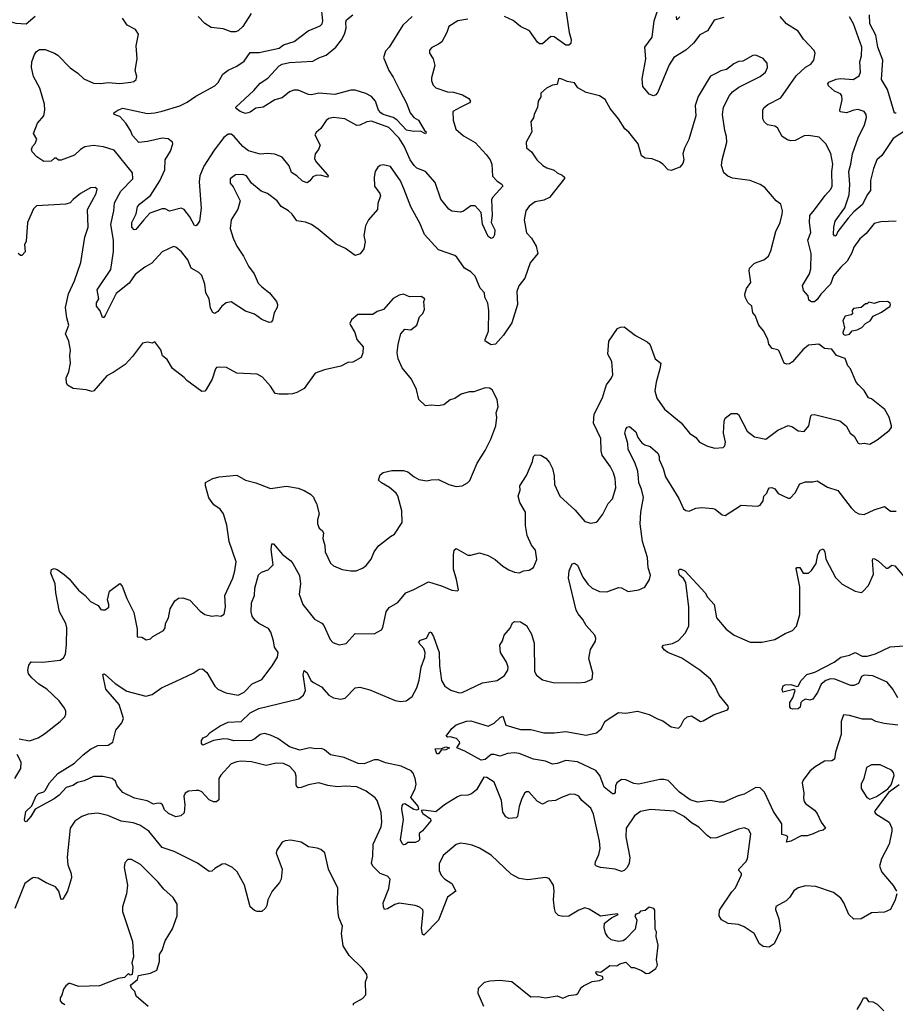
# Model space of a CAD drawing. Extents: x 2199565 to 2323334, y 894172 to 1018966.
# Tile 169 of 256: x 2231870 to 2237859, y 946690 to 953423. Entities that reach past the tile are written whole.
import ezdxf

# ---------------------------------------------------------------- set-up
doc = ezdxf.new("R2010")
doc.units = 0

msp = doc.modelspace()

# ---------------------------------------------------------------- linework, layer by layer
at = {"layer": '0CON10XD'}
for points in [[(2234935, 953426.2), (2234867.5, 953415), (2234805, 953376.2), (2234790.6, 953335), (2234757.4, 953272.6), (2234735, 953254.4), (2234687.8, 953232.2), (2234672, 953215), (2234672, 953195), (2234698.6, 953155), (2234708.7, 953108.7), (2234687.1, 953025), (2234687.1, 953005), (2234697.5, 952975), (2234715, 952957.5), (2234795, 952930.4), (2234836.5, 952926.5), (2234898.9, 952908.9), (2234942, 952885), (2234952, 952865), (2234945.8, 952855), (2234882.5, 952822.5), (2234832.5, 952795), (2234834.4, 952735), (2234853.3, 952675), (2234905, 952628.9), (2234983.9, 952583.9), (2235061.1, 952501.1), (2235088.1, 952465), (2235099.4, 952435), (2235102.7, 952352.7), (2235135, 952318.6), (2235167.6, 952297.6), (2235174, 952285), (2235105, 952209.4), (2235097.4, 952192.6), (2235100.5, 952085), (2235095.4, 952035), (2235118.9, 951985), (2235118.2, 951951.7), (2235107.1, 951932.9), (2235095, 951927.3), (2235075, 951940.9), (2235035.9, 952025), (2235026.1, 952105), (2234985, 952150), (2234955, 952150), (2234905, 952113.8), (2234885, 952106.2), (2234825, 952114.2), (2234805, 952127.5), (2234750.5, 952195), (2234710.4, 952310.4), (2234645.3, 952385.3), (2234585, 952407.5), (2234566.8, 952425), (2234540, 952465), (2234498.6, 952558.6), (2234465, 952613.8), (2234394.4, 952685), (2234275, 952729.5), (2234245, 952724.5), (2234195, 952700.9), (2234175, 952699.1), (2234092.5, 952745), (2234015, 952753.5), (2233985, 952747.8), (2233965, 952732.9), (2233930.5, 952679.5), (2233897.9, 952652.1), (2233888, 952635), (2233923.8, 952565), (2233912.9, 952535), (2233889.5, 952505), (2233885, 952473.3), (2233895, 952452.9), (2233972.5, 952365), (2233978.6, 952355), (2233976.2, 952345), (2233925, 952360), (2233895, 952358.2), (2233875, 952349.4), (2233855, 952320.8), (2233835, 952307.5), (2233805, 952319.4), (2233764.2, 952355), (2233728.2, 952378.2), (2233712.5, 952422.5), (2233665, 952483.6), (2233615, 952503.6), (2233565, 952507.5), (2233515, 952502.5), (2233435, 952525.3), (2233396.6, 952556.6), (2233337.5, 952625), (2233315, 952640.4), (2233295, 952641.2), (2233265, 952617.1), (2233199.2, 952530.8), (2233128.7, 952421.3), (2233100.9, 952355), (2233096.2, 952315), (2233110.9, 952135), (2233100.6, 952045), (2233081.7, 952018.3), (2233075, 952013.3), (2233065, 952016.7), (2233032.5, 952075), (2232994.2, 952124.2), (2232975, 952134), (2232895, 952113.8), (2232865, 952130), (2232845, 952128.8), (2232759.7, 952100.3), (2232718.1, 952055), (2232665, 951987.8), (2232652.5, 951985), (2232637.2, 952005), (2232636.2, 952035), (2232665.3, 952095), (2232675, 952143.8), (2232689.1, 952160.9), (2232765, 952220), (2232829.1, 952320.9), (2232863.3, 952396.7), (2232865.5, 952465), (2232900.8, 952525), (2232918, 952575), (2232916, 952585), (2232885, 952607.3), (2232845, 952613.8), (2232745, 952589.2), (2232685, 952583.8), (2232641.3, 952631.3), (2232627.5, 952665), (2232595.4, 952715.4), (2232555, 952760), (2232515, 952773.8), (2232513.8, 952785), (2232540, 952805), (2232575, 952818.9), (2232745, 952781.5), (2232795, 952785.4), (2232845, 952797.5), (2232965.3, 952834.7), (2233015, 952857.8), (2233075, 952900.6), (2233205, 952969.5), (2233226.7, 952993.3), (2233259.3, 953050.7), (2233295, 953078), (2233355, 953106), (2233405, 953138.8), (2233445, 953198.9), (2233507.9, 953197.9), (2233645, 953229.1), (2233675, 953251.2), (2233746.2, 953273.8), (2233843.8, 953346.2), (2233925, 953381.4), (2233937.5, 953395), (2233943.3, 953415), (2233931.5, 953525)], [(2236685, 953438), (2236620.5, 953419.5), (2236575, 953345.8), (2236520.6, 953319.4), (2236477.7, 953262.3), (2236426.7, 953215), (2236344.5, 953165), (2236312.1, 953115), (2236235, 952927.5), (2236220.7, 952909.3), (2236205, 952903.3), (2236175, 952913.8), (2236131.9, 952965), (2236127.8, 953017.8), (2236151.6, 953155), (2236146.2, 953235), (2236196.3, 953303.7), (2236210, 953415), (2236246.4, 953525)], [(2233452, 953465), (2233395, 953376.7), (2233363.6, 953346.4), (2233345, 953338.8), (2233315, 953338.8), (2233261.2, 953361.2), (2233178.8, 953368.8), (2233135, 953396), (2233091.2, 953445)], [(2234554.3, 953445), (2234490.5, 953385), (2234396.4, 953235), (2234372.1, 953207.9), (2234357.5, 953165), (2234393.8, 953075), (2234425, 953030.8), (2234469.2, 952939.2), (2234515, 952852), (2234540, 952785), (2234564.6, 952754.6), (2234597.5, 952735), (2234637.5, 952665), (2234650, 952655), (2234645, 952642.5), (2234610, 952660), (2234565, 952657.7), (2234515, 952667.5), (2234448.9, 952738.9), (2234423.4, 952753.4), (2234355, 952773.8), (2234339, 952785), (2234324.8, 952805), (2234304.3, 952865), (2234275, 952897.2), (2234237.8, 952917.8), (2234165, 952940), (2234135, 952940), (2234025, 952912.3), (2233915, 952921.4), (2233865, 952909.4), (2233845, 952911.4), (2233775, 952940), (2233745, 952941.9), (2233715, 952930), (2233665, 952888.1), (2233615, 952874.2), (2233535.4, 952824.6), (2233485, 952818.6), (2233445, 952790.6), (2233415, 952781.9), (2233377.5, 952795), (2233350, 952815), (2233347.5, 952825), (2233471.8, 952938.2), (2233515, 952988.6), (2233566.2, 953023.8), (2233645, 953107.1), (2233665, 953118.4), (2233715, 953129.2), (2233875, 953138.8), (2233915, 953162.5), (2233965, 953179.6), (2234031.3, 953235), (2234071.1, 953285), (2234090.9, 953325), (2234103.5, 953365), (2234100.3, 953405), (2234105, 953422.9), (2234148.8, 953455)], [(2235606.7, 953475), (2235627.8, 953335), (2235642.1, 953287.9), (2235640.3, 953259.7), (2235625, 953248.6), (2235605, 953247.8), (2235526.4, 953306.4), (2235502.6, 953307.4), (2235445, 953258.6), (2235425, 953258.1), (2235410.2, 953270.2), (2235356.2, 953346.2), (2235295, 953376.5), (2235245, 953417.5), (2235184.7, 953444.7)], [(2237865, 952783.5), (2237852.7, 952782.7), (2237805.3, 952945), (2237763.7, 953015), (2237772.8, 953145), (2237739.6, 953235), (2237726.1, 953316.1), (2237683.3, 953395), (2237681.9, 953455)], [(2231974.6, 953445.4), (2231915, 953393.1), (2231845, 953396), (2231814, 953405), (2231790.6, 953445)], [(2236635, 953057.5), (2236595, 953035.8), (2236585, 953023.8), (2236511.2, 952898.8), (2236488.8, 952835), (2236494, 952765), (2236446.2, 952603.8), (2236416.9, 952545), (2236405.7, 952505), (2236411.9, 952465), (2236405, 952440), (2236385.6, 952414.4), (2236325, 952390.8), (2236305, 952396), (2236269.2, 952435), (2236245, 952451.4), (2236195, 952470.8), (2236146.8, 952476.8), (2236122.5, 952492.5), (2236100, 952575), (2236035, 952653.8), (2236007.6, 952677.6), (2235965.4, 952745.4), (2235908, 952815), (2235875, 952876.2), (2235835, 952903.3), (2235744.1, 952924.1), (2235688, 952958), (2235665, 952990), (2235615, 953000), (2235585, 953014.4), (2235565, 953020.6), (2235555, 953017.5), (2235545, 952980), (2235514.3, 952975.7), (2235472.5, 952955), (2235435, 952920), (2235433.3, 952895), (2235416, 952865), (2235410.8, 952825), (2235388.8, 952775), (2235385, 952752.5), (2235366.2, 952725), (2235372, 952655), (2235333.3, 952585), (2235336.4, 952546.4), (2235369.5, 952519.5), (2235406.7, 952465), (2235447.5, 952425), (2235475, 952409.2), (2235524.2, 952394.2), (2235546.7, 952375), (2235580.9, 952360.9), (2235596.2, 952345), (2235596.1, 952336.1), (2235493.1, 952206.9), (2235455, 952188.1), (2235395, 952178), (2235355, 952148), (2235331.9, 952115), (2235320, 952055), (2235335.9, 951965.9), (2235370, 951930), (2235402, 951875), (2235412.5, 951825), (2235360.3, 951759.7), (2235324.3, 951655), (2235282.5, 951602.5), (2235270, 951565), (2235274.5, 951475), (2235235, 951350), (2235179.2, 951265), (2235125, 951204.2), (2235095, 951198.8), (2235053.6, 951223.6), (2235052.5, 951235), (2235077, 951293), (2235078.8, 951435), (2235070.5, 951485), (2235052.2, 951525), (2235048.1, 951555), (2235018.1, 951588.1), (2234985, 951670), (2234955, 951698), (2234912.5, 951725), (2234858.7, 951798.7), (2234845, 951810), (2234735, 951848.6), (2234637.5, 951955), (2234608, 952028), (2234545, 952143.3), (2234498.8, 952261.2), (2234475, 952320), (2234405, 952420), (2234355, 952430), (2234334.2, 952425.8), (2234318.8, 952415), (2234301.2, 952385), (2234293.8, 952345), (2234296.7, 952285), (2234334, 952235), (2234338.3, 952218.3), (2234320, 952165), (2234316.7, 952125), (2234256, 952055), (2234235.9, 952014.1), (2234223.2, 951946.8), (2234232.5, 951905), (2234224, 951855), (2234197.3, 951822.7), (2234165, 951810), (2234098.7, 951858.7), (2234035, 951888), (2233911.1, 951991.1), (2233865, 952022), (2233825, 952038.6), (2233765, 952048.1), (2233732.6, 952092.6), (2233708.8, 952115), (2233658.8, 952145), (2233630, 952185), (2233565.5, 952235.5), (2233521.2, 952251.2), (2233454.3, 952304.3), (2233420, 952355), (2233395, 952363.8), (2233345, 952361.2), (2233310, 952335), (2233310, 952305), (2233330.7, 952280.7), (2233377.5, 952185), (2233362.7, 952127.3), (2233315.7, 952055), (2233310, 951995), (2233328.8, 951928.8), (2233355, 951874), (2233401.5, 951805), (2233435, 951737.5), (2233472.5, 951685), (2233501.9, 951621.9), (2233525.3, 951595.3), (2233577.5, 951555), (2233626, 951495), (2233634, 951475), (2233630, 951455), (2233611.2, 951418.8), (2233598, 951365), (2233590, 951355), (2233575, 951351.4), (2233525, 951372.9), (2233475, 951408.9), (2233415, 951429.4), (2233315, 951494), (2233282.1, 951487.9), (2233252, 951465), (2233225, 951428), (2233205, 951414), (2233191.2, 951421.2), (2233175, 951450), (2233164.6, 951515), (2233143.8, 951555), (2233136.4, 951615), (2233115, 951672.9), (2233095, 951694.5), (2233042.7, 951725), (2233019.8, 951779.8), (2232976.9, 951835), (2232937.2, 951867.2), (2232921.2, 951871.2), (2232843.7, 951836.3), (2232772.8, 951757.2), (2232725, 951730), (2232660.2, 951679.8), (2232618.1, 951621.9), (2232530.4, 951549.6), (2232455, 951400), (2232445, 951387.5), (2232435, 951387.5), (2232421.2, 951431.2), (2232395.8, 951465), (2232395, 951487.5), (2232410, 951515), (2232398.5, 951575), (2232492.7, 951715), (2232512.4, 951837.6), (2232511.2, 951915), (2232493.1, 952023.1), (2232514, 952115), (2232519.3, 952170.7), (2232560.5, 952249.5), (2232644.4, 952335), (2232640.5, 952375), (2232515, 952530), (2232442.4, 952552.4), (2232375, 952561.5), (2232315, 952552.9), (2232285, 952534.2), (2232245, 952495.8), (2232153, 952463), (2232135, 952462.5), (2232120, 952475), (2232107, 952477), (2232084, 952456), (2232035, 952454), (2231985.9, 952485.9), (2231955, 952520), (2231950, 952535), (2231956.2, 952555), (2231975, 952576.7), (2231988, 952605), (2231964, 952645), (2231991.9, 952715), (2232033.8, 952766.2), (2232042.7, 952805), (2232039.5, 952845), (2232008.6, 952955), (2231964.4, 953035), (2231949.4, 953095), (2231953.1, 953135), (2231970, 953185), (2231985, 953206), (2232005, 953219.4), (2232045, 953220), (2232107.5, 953195), (2232129.7, 953179.7), (2232215, 953093.3), (2232266.8, 953056.8), (2232307.7, 953017.7), (2232375, 952989.4), (2232425, 952985.7), (2232475, 952993.1), (2232555, 952987.3), (2232630, 952995), (2232649.5, 953000.5), (2232666.1, 953013.9), (2232670, 953035), (2232658.8, 953075), (2232674.2, 953155), (2232666, 953245), (2232681.2, 953325), (2232661.2, 953355), (2232605, 953386.2), (2232572.9, 953432.9)], [(2236385, 953443.3), (2236365, 953422.5), (2236361.4, 953445)], [(2237865, 952046.1), (2237760.6, 952040.6), (2237715, 952030), (2237659.4, 951960.6), (2237615.4, 951925), (2237575, 951867.1), (2237562, 951828), (2237528.5, 951771.5), (2237485, 951731.1), (2237435, 951671.4), (2237414.4, 951615), (2237348.5, 951545), (2237325, 951509.2), (2237305, 951494), (2237285, 951493.8), (2237267.5, 951505), (2237262, 951535), (2237231.7, 951571.7), (2237224.3, 951605), (2237271.8, 951685), (2237280.4, 951719.6), (2237282.7, 951825), (2237260, 951915), (2237281.2, 951968.8), (2237270.7, 952035), (2237274.7, 952085), (2237305, 952122.7), (2237378.2, 952221.8), (2237418.1, 952265), (2237426.4, 952285), (2237425.4, 952384.6), (2237432.1, 952435), (2237417.4, 952507.4), (2237384.5, 952574.5), (2237338.5, 952618.5), (2237265, 952631.4), (2237235, 952628.9), (2237172.7, 952597.3), (2237144.5, 952594.5), (2237120.3, 952600.3), (2237084.4, 952624.4), (2237052.7, 952682.7), (2237035, 952694), (2236983.3, 952705), (2236963.2, 952723.2), (2236953.1, 952745), (2236951.9, 952805), (2236959.8, 952820.2), (2236986.9, 952843.1), (2237075, 952889.5), (2237181.5, 953038.5), (2237245, 953097.8), (2237281.7, 953118.3), (2237301.9, 953145), (2237310, 953195), (2237302.7, 953212.7), (2237230.6, 953290.6), (2237194.2, 953345), (2237114.7, 953394.7), (2237070.8, 953445)], [(2237935, 952670.6), (2237845, 952609.4), (2237765.7, 952494.3), (2237732.9, 952465), (2237708.9, 952405), (2237687.8, 952322.2), (2237688, 952255), (2237665, 952224.2), (2237635, 952159.2), (2237575, 952108.9), (2237535.4, 952065), (2237465.7, 951975), (2237455, 951948), (2237445, 951943.3), (2237436, 951955), (2237438.4, 952005), (2237447.9, 952045), (2237512.9, 952137.1), (2237542.4, 952225), (2237546.7, 952296.7), (2237540.5, 952385), (2237554.7, 952435), (2237564.7, 952505), (2237604.2, 952615.8), (2237646.9, 952705), (2237660.5, 952755), (2237658.9, 952775), (2237645, 952795.6), (2237605, 952809.2), (2237575, 952805.3), (2237525, 952786.9), (2237482.5, 952792.5), (2237480, 952805), (2237495.4, 952875), (2237492.4, 952902.4), (2237483.1, 952915), (2237442.5, 952935), (2237400.5, 952970.5), (2237396.2, 952985), (2237403.8, 952995), (2237455, 953015.6), (2237485, 953020.5), (2237570, 953015), (2237610.9, 953039.1), (2237620.6, 953065), (2237615.6, 953135), (2237628.1, 953175), (2237629.5, 953235), (2237571.8, 953395), (2237545, 953441.4)], [(2235043.2, 946675), (2235005.5, 946765), (2235008.3, 946801.7), (2235048, 946842), (2235085, 946851.1), (2235154.2, 946855.8), (2235235, 946846), (2235365, 946742), (2235415, 946744), (2235465, 946733.8), (2235545, 946747.5), (2235585, 946732.5), (2235625, 946750), (2235675, 946757.5), (2235687.5, 946765), (2235710, 946805), (2235725, 946816.7), (2235784.2, 946845.8), (2235836.1, 946853.9), (2235860, 946865), (2235855, 946880), (2235825, 946890), (2235810, 946905), (2235812.5, 946915), (2235845, 946910), (2235905, 946956.2), (2235955, 946952.5), (2235975, 946967.5), (2236015, 946977.5), (2236053, 946943), (2236071.7, 946941.7), (2236122.5, 946922.5), (2236155, 946900), (2236175, 946902.5), (2236220, 946935), (2236233, 946957), (2236226.2, 946995), (2236236, 947095), (2236223.8, 947155), (2236225.9, 947185.9), (2236216.7, 947205), (2236213.3, 947335), (2236206.7, 947345), (2236175, 947353.8), (2236148.3, 947331.7), (2236115, 947327.5), (2236105, 947312.5), (2236083.3, 947306.7), (2236077.5, 947295), (2236090, 947265), (2236078.8, 947205), (2236013.3, 947135), (2235996.1, 947123.9), (2235965, 947120), (2235915, 947131.4), (2235891.4, 947151.4), (2235877.4, 947177.4), (2235866.4, 947216.4), (2235869.5, 947245), (2235917.3, 947282.7), (2235962.5, 947305), (2235958.3, 947308.3), (2235843.2, 947293.2), (2235765, 947342), (2235735, 947350), (2235695, 947334), (2235625, 947293.3), (2235585, 947290.6), (2235555, 947298.6), (2235535, 947318), (2235527.8, 947345), (2235520.4, 947405), (2235525.5, 947465), (2235521.4, 947505), (2235490.3, 947550.3), (2235465, 947558), (2235345, 947541.2), (2235285, 947550), (2235230.7, 947580.7), (2235095, 947709.2), (2235015, 947758.8), (2234965, 947778.8), (2234918.3, 947788.3), (2234885, 947791.2), (2234856.1, 947783.9), (2234765, 947708.8), (2234739.2, 947650.8), (2234739.2, 947605), (2234753, 947573), (2234775, 947548.8), (2234825, 947516.2), (2234852.5, 947465), (2234796.4, 947423.6), (2234735, 947266), (2234635, 947162.5), (2234625, 947170), (2234617.7, 947207.7), (2234629.4, 947325), (2234626.2, 947336.2), (2234605.8, 947355), (2234575, 947366.2), (2234465, 947380.9), (2234435, 947372.7), (2234385, 947343.6), (2234365, 947339.2), (2234356.9, 947356.9), (2234356.2, 947385), (2234395, 947481.2), (2234404.2, 947545), (2234385, 947566), (2234334.6, 947584.6), (2234284.3, 947635), (2234275.6, 947655), (2234285.9, 947704.1), (2234286.5, 947785), (2234341.4, 947905), (2234347.1, 947935), (2234343, 948003), (2234315, 948083.3), (2234301.7, 948101.7), (2234238.7, 948148.7), (2234175, 948178.1), (2234095, 948181.9), (2234042.7, 948177.3), (2233976.8, 948186.8), (2233915, 948204.3), (2233845, 948191.5), (2233795, 948171.9), (2233775, 948170), (2233765, 948176.7), (2233760.7, 948190.7), (2233760.9, 948250.9), (2233754.4, 948275), (2233717.3, 948317.3), (2233675, 948337.1), (2233625, 948339.1), (2233555, 948322.7), (2233455, 948348.2), (2233385, 948352.2), (2233355, 948349.1), (2233315.8, 948335), (2233245, 948256.2), (2233232.5, 948235), (2233230.7, 948089.3), (2233215, 948073.8), (2233195, 948074), (2233165, 948088.6), (2233115, 948142.2), (2233095, 948152.2), (2233076.7, 948153.3), (2233023.2, 948146.8), (2233002, 948135), (2232993, 948113), (2232998.6, 948055), (2232995, 948000), (2232971.7, 947978.3), (2232937, 947973), (2232887.5, 947995), (2232860.7, 948020.7), (2232846.7, 948055), (2232835, 948063.3), (2232816.1, 948066.1), (2232785, 948058.8), (2232740.7, 948080.7), (2232655, 948098.9), (2232575, 948138.8), (2232536.7, 948185), (2232526.1, 948216.1), (2232502.5, 948235), (2232438.5, 948248.5), (2232375, 948249.1), (2232311.4, 948218.6), (2232265, 948207.3), (2232233.7, 948186.3), (2232186.6, 948173.4), (2232139, 948121), (2232105, 948095.5), (2231974.6, 948025.4), (2231946.2, 947973.8), (2231915, 947939.2), (2231905, 947942), (2231902.1, 947952.1), (2231912.2, 948007.8), (2231953.1, 948046.9), (2231982.1, 948115), (2231998.6, 948131.4), (2232035, 948142.9), (2232045, 948152), (2232072.5, 948205), (2232130.9, 948269.1), (2232245, 948338.9), (2232302.9, 948397.1), (2232354.6, 948435.4), (2232405, 948459.4), (2232475, 948462.5), (2232507, 948483), (2232526.2, 948565), (2232568.8, 948615), (2232579.2, 948645), (2232549.8, 948739.8), (2232460, 948845), (2232437.5, 948945), (2232445, 948950), (2232455, 948946.2), (2232523.1, 948883.1), (2232601.9, 948831.9), (2232733, 948797), (2232775, 948808.6), (2232838.8, 948855), (2232940.7, 948900.7), (2233055.9, 948954.1), (2233098.3, 948981.7), (2233120, 948985), (2233150.3, 948960.3), (2233205, 948866), (2233225, 948845.7), (2233280.3, 948820.3), (2233365, 948804.2), (2233405.5, 948824.5), (2233459.3, 948880.7), (2233525, 948911.2), (2233595.6, 949004.4), (2233632.2, 949065), (2233636.7, 949095), (2233612.4, 949132.4), (2233606.7, 949176.7), (2233587.3, 949235), (2233570.7, 949260.7), (2233505, 949294.4), (2233479.4, 949315), (2233458.9, 949345), (2233451.9, 949375), (2233454.3, 949435), (2233475.7, 949485), (2233477.1, 949535), (2233502.3, 949627.7), (2233524.1, 949645.9), (2233568.8, 949661.2), (2233603.3, 949695), (2233588.8, 949801.2), (2233595, 949840), (2233605, 949840), (2233666.4, 949766.4), (2233723.7, 949723.7), (2233738.1, 949705), (2233783, 949623), (2233790.5, 949565), (2233781.4, 949495), (2233807.1, 949425), (2233885, 949323.8), (2233935.7, 949295.7), (2233950.5, 949280.5), (2233992.5, 949185), (2234012.5, 949165), (2234055, 949148.8), (2234102.3, 949157.7), (2234165, 949226.7), (2234295, 949223.8), (2234345, 949251.2), (2234354.2, 949265.8), (2234375.8, 949375), (2234396.9, 949403.1), (2234455, 949438.8), (2234510, 949505), (2234565, 949525.7), (2234665, 949578.5), (2234755, 949552.5), (2234825, 949522.9), (2234863, 949517), (2234870, 949525), (2234858, 949595), (2234836, 949665), (2234835.8, 949764.2), (2234841.2, 949795), (2234853.9, 949806.1), (2234935, 949762.5), (2234955, 949761.4), (2235015, 949778.1), (2235075, 949758.1), (2235122.2, 949732.2), (2235175, 949685.8), (2235215, 949660.8), (2235255, 949646), (2235288.3, 949641.7), (2235315.9, 949654.1), (2235355, 949658), (2235383, 949677), (2235407.3, 949732.7), (2235397.1, 949795), (2235370.1, 949830.1), (2235340, 949895), (2235328.5, 949965), (2235329.2, 950055), (2235291.5, 950121.5), (2235278.8, 950165), (2235291.9, 950205), (2235290.6, 950235), (2235335, 950306.2), (2235377.8, 950402.2), (2235384.6, 950435), (2235395, 950446.9), (2235435, 950445.6), (2235467.5, 950425), (2235494.3, 950395), (2235512.9, 950355), (2235525.7, 950305), (2235528.5, 950245), (2235563.1, 950165), (2235668.3, 950068.3), (2235735, 949991.2), (2235775, 949980.8), (2235812.3, 949987.7), (2235825, 949996.7), (2235858.5, 950041.5), (2235894.3, 950115), (2235925, 950146.2), (2235947.6, 950222.4), (2235942.2, 950285), (2235930, 950325), (2235910.5, 950365), (2235854.7, 950445), (2235846.5, 950475), (2235845, 950560), (2235794.3, 950665), (2235799.2, 950725), (2235855, 950836.7), (2235877.3, 950905), (2235883.2, 950926.8), (2235915, 950968.8), (2235925.8, 950995), (2235918.6, 951085), (2235892.5, 951135), (2235898.9, 951225), (2235958.3, 951311.7), (2235978.8, 951321.2), (2236005, 951322.5), (2236082.4, 951262.4), (2236160.9, 951220.9), (2236179.2, 951205), (2236216.2, 951105), (2236253.8, 951073.8), (2236248.6, 951035), (2236221.9, 950945), (2236214.2, 950885), (2236227.5, 950835), (2236280.2, 950760.2), (2236395, 950666.2), (2236452, 950595), (2236495, 950565.8), (2236518.8, 950535), (2236575, 950506), (2236625, 950492.5), (2236681.7, 950498.3), (2236691.7, 950508.3), (2236696.2, 950535), (2236683.8, 950595), (2236687.5, 950677.5), (2236695, 950697.5), (2236735, 950730), (2236775, 950730), (2236785, 950722.5), (2236845, 950610), (2236895, 950570.8), (2236973.9, 950553.9), (2237054.5, 950615.5), (2237125, 950648.8), (2237155, 950638.8), (2237195, 950611.2), (2237235, 950606.7), (2237266, 950645), (2237281.2, 950715), (2237288.3, 950721.7), (2237306.4, 950723.6), (2237479.7, 950679.7), (2237522.5, 950645), (2237550, 950595), (2237576.2, 950575), (2237605, 950527.5), (2237615, 950522.5), (2237645, 950526.7), (2237685, 950521.2), (2237735, 950551.2), (2237815.9, 950614.1), (2237832.5, 950635), (2237833.3, 950645), (2237816, 950705), (2237786.8, 950756.8), (2237695, 950830), (2237675, 950837.5), (2237645, 950887.5), (2237605.8, 950925.8), (2237591.2, 950945), (2237551.2, 951035), (2237533.8, 951055), (2237515.9, 951105.9), (2237457, 951127), (2237425, 951170), (2237375, 951174), (2237335, 951203.8), (2237265, 951197.5), (2237225, 951166), (2237155, 951083.8), (2237135, 951068.8), (2237115, 951066.7), (2237097.5, 951075), (2237065, 951156.2), (2237055, 951165.8), (2237016.2, 951175), (2236994.2, 951205), (2236987.7, 951237.7), (2236956.2, 951295), (2236925.8, 951335), (2236900.7, 951400.7), (2236885, 951417.5), (2236876.2, 951465), (2236849.5, 951489.5), (2236831.2, 951525), (2236830, 951545), (2236840, 951585), (2236870, 951625), (2236859.2, 951705), (2236862, 951725), (2236895, 951757.1), (2236958.9, 951781.1), (2236992, 951805), (2237008.3, 951841.7), (2237042.5, 951975), (2237070, 952035), (2237083.8, 952093.8), (2237086, 952115), (2237075, 952162.5), (2237043.8, 952185), (2236966.5, 952276.5), (2236935, 952297.1), (2236865, 952324), (2236745, 952340), (2236713, 952353), (2236685, 952376.7), (2236670, 952425), (2236674.5, 952465.5), (2236705.5, 952585.5), (2236704.5, 952625), (2236692.2, 952665), (2236675.8, 952774.2), (2236684.2, 952825), (2236725.6, 952904.4), (2236745, 952928.8), (2236788.8, 952961.2), (2236935, 953034), (2236970, 953065), (2236984, 953095), (2236981.2, 953125), (2236955, 953158), (2236905, 953180), (2236885, 953178.8), (2236815, 953138.8), (2236785, 953136), (2236755, 953121.2), (2236705, 953081.2), (2236665, 953074), (2236635, 953057.5)], [(2232082.5, 949637.5), (2232087, 949663), (2232105, 949670), (2232125, 949663.8), (2232175, 949629.2), (2232208.8, 949598.8), (2232272.4, 949522.4), (2232318, 949485), (2232355, 949444), (2232406.8, 949416.8), (2232425, 949390), (2232435, 949386.7), (2232455, 949388.8), (2232478.8, 949405), (2232480, 949425), (2232469.2, 949455), (2232484, 949515), (2232555, 949567.5), (2232569.5, 949549.5), (2232602.2, 949465), (2232650.3, 949370.3), (2232673.6, 949256.4), (2232672.5, 949202.5), (2232705, 949200), (2232735, 949182.5), (2232765, 949190), (2232780, 949205), (2232854.1, 949245.9), (2232863.8, 949265), (2232866.7, 949295), (2232887.1, 949332.9), (2232900, 949395), (2232930.9, 949449.1), (2232955, 949468), (2232985, 949470.8), (2233034.4, 949454.4), (2233105, 949378.8), (2233136.1, 949356.1), (2233185, 949343.3), (2233215, 949350), (2233245, 949343.3), (2233267.5, 949357.5), (2233277.1, 949405), (2233273.1, 949485), (2233327.9, 949605), (2233341.8, 949655), (2233349.4, 949715), (2233302.9, 949855), (2233285.9, 949965.9), (2233263.9, 950043.9), (2233240, 950075), (2233196.7, 950105), (2233163, 950153), (2233140, 950235), (2233141.7, 950258.3), (2233190, 950285), (2233235, 950298), (2233355, 950308.6), (2233415, 950274), (2233485, 950256.7), (2233585, 950218), (2233695, 950234.2), (2233775, 950219.2), (2233814.4, 950204.4), (2233858.3, 950178.3), (2233878.3, 950158.3), (2233883.8, 950143.8), (2233898.8, 950115), (2233918.8, 950045), (2233907, 950003), (2233906.7, 949975), (2233917.5, 949945), (2233939.3, 949929.3), (2233946.7, 949915), (2233943.6, 949876.4), (2233957.3, 949827.3), (2233958, 949785), (2233995, 949706.7), (2234015, 949688), (2234074.3, 949664.3), (2234135, 949654.3), (2234170, 949655), (2234215, 949672), (2234239.7, 949690.3), (2234274.2, 949735), (2234294, 949785), (2234324, 949825), (2234405, 949890), (2234434.2, 949905.8), (2234485.5, 949984.5), (2234483.5, 950065), (2234456.2, 950166.2), (2234444.2, 950185), (2234399.2, 950225), (2234344, 950255), (2234323.3, 950275), (2234335, 950310), (2234355, 950325.8), (2234415, 950340.8), (2234495, 950340.8), (2234525, 950332), (2234567, 950297), (2234599.1, 950279.1), (2234655, 950270), (2234685, 950275.7), (2234735, 950278.6), (2234805, 950244), (2234855, 950231.2), (2234895, 950236.2), (2234932.5, 950255), (2234948.8, 950271.2), (2234998.8, 950391.2), (2235053.2, 950476.8), (2235093.1, 950555), (2235126.9, 950645), (2235133.3, 950703.3), (2235128, 950735), (2235142.9, 950775), (2235135.8, 950825.8), (2235101.2, 950891.2), (2235082.3, 950902.3), (2235054.2, 950905.8), (2234975, 950878), (2234945, 950878), (2234888.3, 950861.7), (2234846.8, 950833.2), (2234815, 950823.8), (2234769.7, 950790.3), (2234732.7, 950782.7), (2234685, 950786.9), (2234645, 950782), (2234600, 950825), (2234584, 950895), (2234550, 950965), (2234485, 951043.3), (2234458.8, 951105), (2234452.5, 951145), (2234458, 951205), (2234476.7, 951275), (2234504.1, 951305.9), (2234545, 951301.2), (2234586.7, 951335), (2234605, 951390), (2234626.1, 951413.9), (2234639.3, 951440.7), (2234633.3, 951495), (2234640, 951515), (2234615, 951530), (2234535, 951527.5), (2234495, 951546.2), (2234465, 951540), (2234424.5, 951515.5), (2234357.7, 951442.3), (2234315, 951428.6), (2234285, 951407.5), (2234183, 951407), (2234139.5, 951370.5), (2234128.8, 951345), (2234132, 951335), (2234161.2, 951285), (2234176, 951235), (2234219.2, 951185), (2234217.5, 951145), (2234205, 951113.3), (2234149.2, 951080.8), (2234115, 951078), (2234065.7, 951054.3), (2233955, 951028), (2233890, 951005), (2233815, 950901.2), (2233765.8, 950874.2), (2233735, 950864.2), (2233705, 950863.1), (2233645, 950861.4), (2233617.9, 950867.9), (2233585, 950916.7), (2233529.7, 950979.7), (2233495, 950998.8), (2233355, 951006.7), (2233285, 951043.8), (2233235, 951046.2), (2233216.1, 951043.9), (2233208.8, 951035), (2233185.8, 950965), (2233145, 950893.3), (2233135, 950882), (2233115, 950880.8), (2233013.8, 950955), (2232995, 950976.7), (2232915, 951038), (2232879.1, 951099.1), (2232846.7, 951125), (2232836.2, 951165), (2232795, 951220), (2232775, 951210), (2232745, 951217.5), (2232709.3, 951210.7), (2232640.9, 951119.1), (2232590, 951065), (2232509.7, 951010.3), (2232465, 950988), (2232377.5, 950885), (2232365, 950880), (2232325, 950891.4), (2232235, 950901.9), (2232196.2, 950925), (2232188.8, 950938.8), (2232187.1, 950975), (2232205.7, 951015), (2232216.8, 951073.2), (2232212.2, 951125), (2232216.4, 951163.6), (2232205.4, 951225.4), (2232182.9, 951275), (2232206.5, 951335), (2232191.4, 951385), (2232182, 951455), (2232202.6, 951547.4), (2232243.7, 951636.3), (2232287.4, 951762.6), (2232314.3, 951935), (2232338.1, 952005), (2232334.3, 952125), (2232392.5, 952235), (2232400, 952265), (2232386.1, 952276.1), (2232355, 952273.8), (2232285, 952233.3), (2232235.7, 952194.3), (2232215, 952171.2), (2232185, 952161.2), (2231985, 952150), (2231965, 952130), (2231923.9, 952036.1), (2231913, 951907), (2231902.5, 951885), (2231907.5, 951835), (2231885, 951810), (2231875, 951810), (2231860, 951825)], [(2237515, 951266.7), (2237545, 951272.5), (2237564.1, 951295.9), (2237598.8, 951301.2), (2237630.7, 951319.3), (2237653.6, 951346.4), (2237686.4, 951363.6), (2237707.5, 951395), (2237765, 951424), (2237822.5, 951465), (2237826.7, 951475), (2237822.5, 951485), (2237805, 951496.7), (2237747, 951493), (2237715, 951481.2), (2237678.3, 951491.7), (2237665, 951480), (2237655, 951480), (2237625, 951453.8), (2237571.7, 951448.3), (2237562.5, 951435), (2237565, 951412.5), (2237555.8, 951404.2), (2237515, 951396.2), (2237498.8, 951365), (2237510, 951315), (2237500, 951285), (2237503, 951273), (2237515, 951266.7)], [(2234596, 947805), (2234575, 947797.5), (2234525, 947796.7), (2234507.5, 947782.5), (2234495, 947781.2), (2234485, 947790), (2234474.7, 947815), (2234494, 947955), (2234482.6, 948025), (2234485, 948048.8), (2234495, 948061.4), (2234505, 948062.9), (2234565, 948025.8), (2234585, 948021.2), (2234598.6, 948025), (2234594.1, 948045), (2234545.5, 948105), (2234575.6, 948165), (2234581.5, 948195), (2234575.6, 948235), (2234560.6, 948270.6), (2234546.9, 948286.9), (2234478.9, 948318.9), (2234371.1, 948341.1), (2234321.7, 948361.7), (2234295, 948361.1), (2234225, 948335.5), (2234185, 948337.5), (2234087.9, 948377.9), (2233995, 948395.6), (2233955, 948429.6), (2233935, 948438.5), (2233895, 948436.2), (2233855, 948443.7), (2233785, 948429), (2233715, 948449.8), (2233635, 948506.8), (2233585, 948531.4), (2233545, 948542.5), (2233515, 948536), (2233478.8, 948505), (2233455, 948494.5), (2233335, 948491.1), (2233295, 948504.3), (2233265, 948505.6), (2233195, 948493.1), (2233123.3, 948463.3), (2233113.3, 948473.3), (2233112.5, 948495), (2233125, 948512), (2233148.8, 948525), (2233171.7, 948548.3), (2233242, 948595), (2233295, 948618.5), (2233385.4, 948624.6), (2233445, 948683.8), (2233505, 948712.8), (2233779.8, 948780.2), (2233810, 948805), (2233824.2, 948835), (2233809.2, 948945), (2233815, 948972.5), (2233835, 948955.8), (2233860, 948905), (2233879.5, 948890.5), (2233935, 948861.5), (2233983.2, 948803.2), (2234015, 948786), (2234065, 948777.5), (2234095, 948784.2), (2234165, 948853.8), (2234195, 948860), (2234265, 948840), (2234437.4, 948767.4), (2234475, 948760), (2234513.7, 948766.3), (2234554.7, 948795.3), (2234585.3, 948854.7), (2234603, 948907), (2234616.2, 948995), (2234640, 949065), (2234642.5, 949095), (2234633.6, 949123.6), (2234596.7, 949165), (2234610.6, 949179.4), (2234651.2, 949195), (2234675, 949237.5), (2234685, 949232.5), (2234700, 949205), (2234739.6, 949095), (2234740.4, 949005), (2234754.2, 948904.2), (2234778.6, 948865), (2234817.5, 948837.5), (2234875, 948820.6), (2234895, 948822.9), (2235035, 948887.5), (2235134.6, 948905.4), (2235185, 948938.1), (2235208.5, 948975), (2235211.5, 948995), (2235199.1, 949029.1), (2235158.6, 949095), (2235153.8, 949145), (2235171.2, 949175), (2235183.8, 949215), (2235225, 949262.5), (2235241.2, 949298.8), (2235255, 949308.8), (2235295, 949306.7), (2235335, 949280), (2235371.3, 949221.3), (2235389.1, 949159.1), (2235391.9, 948965), (2235405, 948940), (2235445, 948908), (2235518.3, 948891.7), (2235685, 948888.8), (2235736.4, 948893.6), (2235785, 948912.5), (2235790, 948955), (2235762.5, 949055), (2235773, 949117), (2235807, 949173), (2235810, 949195), (2235803.3, 949215), (2235745, 949280.8), (2235721.3, 949321.3), (2235689.3, 949359.3), (2235676.2, 949385), (2235623.6, 949605), (2235626.9, 949655), (2235647.7, 949702.3), (2235665, 949706), (2235685, 949693.3), (2235721.7, 949611.7), (2235755, 949564), (2235785, 949536.2), (2235835, 949512), (2235885, 949510), (2235965, 949540), (2235985, 949537.5), (2236032.3, 949512.3), (2236105, 949524), (2236145, 949543.8), (2236178, 949595), (2236183.8, 949625), (2236168.8, 949675), (2236164.3, 949745), (2236128.9, 949855), (2236113.1, 949975), (2236117.1, 950055), (2236136.1, 950155), (2236122.9, 950212.9), (2236104, 950255), (2236102.4, 950287.6), (2236097.8, 950335), (2236078.1, 950395), (2236031.5, 950485), (2236028.5, 950525), (2236009.6, 950595), (2236015, 950622), (2236025, 950636), (2236040.7, 950640.7), (2236084.2, 950605), (2236097.1, 950565), (2236125, 950528.8), (2236145, 950516), (2236182.5, 950505), (2236235, 950458.8), (2236244, 950435), (2236242.5, 950415), (2236271.4, 950355), (2236287.4, 950297.4), (2236378.3, 950148.3), (2236408.8, 950078.8), (2236425, 950066.2), (2236448.3, 950061.7), (2236495, 950082.5), (2236535, 950086.7), (2236610.7, 950080.7), (2236627.5, 950075), (2236675, 950037.5), (2236695, 950033.3), (2236805, 950102.5), (2236915, 950096.7), (2236935, 950102.5), (2236955, 950132.5), (2236960, 950165), (2236980, 950185), (2236988.8, 950211.2), (2236999.2, 950220.8), (2237015, 950224), (2237035, 950216), (2237056.7, 950183.3), (2237125, 950152), (2237138.8, 950151.2), (2237173, 950187), (2237205, 950250), (2237245, 950264), (2237295, 950262), (2237325, 950268.8), (2237395, 950225.6), (2237465, 950202.9), (2237555.8, 950085), (2237585, 950057.5), (2237610, 950045), (2237645, 950039.4), (2237715, 950071.1), (2237785, 950093.3), (2237825, 950061.2), (2237865, 950062.5)], [(2237875, 948598.8), (2237781.2, 948611.2), (2237725, 948624.5), (2237695, 948639.4), (2237635, 948640.9), (2237545, 948665.7), (2237505, 948670), (2237487.1, 948625), (2237487.9, 948535), (2237450, 948415), (2237443.4, 948366.6), (2237425, 948355.6), (2237375, 948353.3), (2237310, 948315), (2237274.4, 948285), (2237227.6, 948222.4), (2237220.9, 948205), (2237232.2, 948135), (2237229.5, 948099.5), (2237235, 948076.7), (2237245, 948064), (2237305, 948018), (2237324, 947995), (2237351.4, 947935), (2237380, 947895), (2237365, 947880), (2237335, 947874.4), (2237296.7, 947855), (2237255, 947841.9), (2237215, 947843.3), (2237145, 947806.7), (2237115, 947800), (2237122.5, 947835), (2237110, 947845), (2237081.7, 947851.7), (2237082.5, 947925), (2237025, 948008.6), (2236965, 948141.4), (2236935, 948170), (2236905, 948173.1), (2236825, 948126.2), (2236783.8, 948116.2), (2236685, 948072.5), (2236655, 948071.8), (2236595, 948083.1), (2236505, 948072.5), (2236455, 948088.9), (2236381.7, 948141.7), (2236305, 948220.5), (2236275, 948228.2), (2236247.1, 948227.1), (2236105, 948196.2), (2236071.1, 948201.1), (2236015, 948225.5), (2235985, 948226.7), (2235954.3, 948205), (2235944.5, 948185), (2235942.2, 948137.8), (2235935, 948130), (2235925, 948130.6), (2235866.2, 948175), (2235837.2, 948255), (2235809.6, 948289.6), (2235685, 948348.5), (2235605, 948357.4), (2235545, 948336.2), (2235515, 948332.5), (2235465, 948353.1), (2235385, 948366.9), (2235285, 948405.3), (2235255, 948410), (2235205, 948405.5), (2235155, 948387.5), (2235115, 948399.6), (2235095, 948399.1), (2235053.3, 948365), (2235025, 948359.5), (2234915, 948421.2), (2234860, 948445), (2234875, 948470), (2234880, 948475), (2234877.5, 948485), (2234857, 948507), (2234815, 948518.8), (2234795, 948517.5), (2234787.5, 948525), (2234825, 948576), (2234855, 948602.5), (2234925, 948625.5), (2234955, 948629.1), (2235075, 948592), (2235115, 948612), (2235155, 948651.2), (2235175, 948660), (2235195, 948600), (2235295, 948568.9), (2235365, 948568.5), (2235455, 948547.5), (2235525, 948546.2), (2235605, 948555.5), (2235745, 948531.8), (2235815, 948545.6), (2235845.7, 948575), (2235875, 948626), (2235964.5, 948685.5), (2236015, 948681.4), (2236095, 948694.5), (2236175, 948671.4), (2236232.8, 948642.8), (2236268.6, 948628.6), (2236325, 948587.1), (2236375, 948578), (2236392, 948595), (2236411.2, 948635), (2236435, 948656), (2236465, 948662), (2236525.9, 948624.1), (2236545, 948628.8), (2236615, 948670), (2236710, 948705), (2236717.5, 948715), (2236715, 948730), (2236653.3, 948805), (2236625, 948867.5), (2236594.2, 948914.2), (2236522, 948975), (2236397.8, 949057.8), (2236302, 949095), (2236277.1, 949115), (2236264, 949135), (2236273.4, 949146.6), (2236335, 949158.5), (2236375, 949177.5), (2236421.4, 949228.6), (2236445.6, 949275), (2236446.9, 949405), (2236426.4, 949575), (2236410.9, 949600.9), (2236381.5, 949625), (2236375, 949656.2), (2236384.5, 949665.5), (2236394.4, 949665.6), (2236418.6, 949655), (2236558, 949505), (2236573.3, 949475), (2236618.6, 949425), (2236635, 949333.8), (2236702, 949255), (2236756.7, 949215), (2236865, 949167.1), (2236945, 949166), (2237035, 949184.3), (2237105, 949225.6), (2237155, 949245.7), (2237182.9, 949275), (2237204.4, 949355), (2237206.4, 949545), (2237180.5, 949669.5), (2237185, 949676.7), (2237205, 949676.2), (2237229.3, 949639.3), (2237265, 949638.8), (2237285, 949656.2), (2237316.4, 949703.6), (2237328.5, 949765), (2237345, 949796.2), (2237365, 949804), (2237375.4, 949785.4), (2237384.2, 949735), (2237448.7, 949608.7), (2237495, 949562.5), (2237585, 949514.2), (2237625, 949506), (2237635, 949510), (2237675.4, 949554.6), (2237708.7, 949631.3), (2237702.7, 949727.3), (2237705, 949737.5), (2237712, 949738), (2237742, 949722), (2237795, 949672.9), (2237806.8, 949673.2), (2237835, 949694.2), (2237855, 949687.5), (2237975, 949545.7)], [(2231865, 948505.7), (2231937.6, 948492.4), (2231995, 948512), (2232040.5, 948539.5), (2232147.5, 948625), (2232177.5, 948655), (2232186.4, 948673.6), (2232186.2, 948695), (2232176.2, 948715), (2232140, 948765), (2232055, 948845.6), (2232000.4, 948880.4), (2231952.3, 948922.3), (2231931.1, 948951.1), (2231924.3, 948974.3), (2231931.3, 949008.7), (2231948.1, 949031.9), (2232025, 949029.2), (2232145.8, 949044.2), (2232169.7, 949060.3), (2232182.9, 949085), (2232190.9, 949149.1), (2232193.1, 949265), (2232185, 949293.8), (2232142.7, 949375), (2232116.5, 949505), (2232112, 949565), (2232082.5, 949637.5)], [(2237875.6, 948785.6), (2237842.1, 948845), (2237803.2, 948893.2), (2237705.3, 948935.3), (2237645, 948940.7), (2237627.8, 948932.2), (2237605.7, 948885), (2237575, 948869.4), (2237555, 948870), (2237445, 948913.8), (2237415, 948915.5), (2237382.5, 948905), (2237350.5, 948879.5), (2237326.8, 948823.2), (2237295, 948776.2), (2237275, 948770), (2237245, 948776.7), (2237223.9, 948766.1), (2237212.5, 948755), (2237207, 948723), (2237195, 948710), (2237155, 948707.5), (2237145, 948712.5), (2237137.5, 948725), (2237137.5, 948755), (2237157.5, 948785), (2237172.5, 948835), (2237165, 948842.5), (2237090, 948825), (2237085.8, 948845), (2237092.2, 948867.8), (2237105.6, 948874.4), (2237145, 948877.5), (2237185, 948862.5), (2237193.6, 948866.4), (2237214.4, 948905.6), (2237254, 948945), (2237307.4, 948962.6), (2237440.8, 949029.2), (2237487, 949063), (2237545, 949076.7), (2237585, 949096.2), (2237631.5, 949071.5), (2237665, 949070), (2237722.8, 949087.2), (2237822.5, 949135), (2237919.4, 949140.6)], [(2234735, 948402.5), (2234723.9, 948403.9), (2234711.7, 948438.3), (2234755, 948440), (2234785, 948450), (2234810, 948445), (2234785, 948430), (2234751.7, 948428.3), (2234735, 948402.5)], [(2231836.3, 948233.7), (2231876.9, 948303.1), (2231879.4, 948345), (2231851.7, 948398.3)], [(2237685, 948093.4), (2237729.2, 948110.8), (2237771.6, 948138.4), (2237806.7, 948163.3), (2237829.1, 948190.9), (2237850, 948255), (2237846, 948275), (2237831.7, 948291.7), (2237755, 948328), (2237695, 948328.6), (2237660.9, 948309.1), (2237642.5, 948235), (2237624, 948195), (2237624, 948165), (2237663.3, 948105), (2237685, 948093.4)], [(2237869.2, 947445), (2237856.9, 947405), (2237825, 947339.4), (2237785, 947320.5), (2237696.7, 947315), (2237625, 947274.5), (2237575, 947273.3), (2237541.5, 947305), (2237506.8, 947385), (2237485, 947415.6), (2237436, 947455), (2237315, 947495.8), (2237245, 947500.8), (2237195, 947485.8), (2237165, 947466), (2237136.9, 947423.1), (2237111.7, 947398.3), (2237041.7, 947358.3), (2237038.8, 947338.8), (2237061.9, 947275), (2237074.2, 947195), (2237030.8, 947105), (2236995, 947080.6), (2236955.6, 947085.6), (2236928.8, 947105), (2236893.7, 947173.7), (2236825, 947221.1), (2236785, 947236.7), (2236715, 947242.5), (2236669.1, 947269.1), (2236654.4, 947294.4), (2236655.5, 947335), (2236739.4, 947460.6), (2236765, 947486.7), (2236806, 947575), (2236806.2, 947585), (2236788.8, 947605), (2236789.2, 947615), (2236835.2, 947664.8), (2236846.6, 947685), (2236870, 947855), (2236853.8, 947885), (2236825, 947898), (2236785, 947888.6), (2236635, 947828.2), (2236597.4, 947827.4), (2236570.8, 947845), (2236515, 947902.2), (2236465, 947932.3), (2236415, 947973.6), (2236345, 948011.9), (2236185, 948022.5), (2236115, 948008.1), (2236075, 947979.2), (2236017.5, 947895), (2236015.7, 947835), (2236042.5, 947695), (2236037.3, 947655), (2236024.5, 947625), (2236005, 947604.4), (2235985, 947598.1), (2235943.5, 947613.5), (2235842.5, 947625), (2235814.5, 947634.5), (2235806, 947645), (2235807.5, 947665), (2235831.8, 947715), (2235840.8, 947755), (2235835.3, 947805), (2235795, 947990), (2235775, 948031.2), (2235715, 948083.8), (2235695, 948113.3), (2235670, 948125), (2235635, 948126.2), (2235575, 948105.6), (2235535, 948083.8), (2235485, 948079.2), (2235445, 948060), (2235408.8, 948078.8), (2235353, 948143), (2235335, 948143.3), (2235325, 948136.7), (2235305, 948097.5), (2235286.9, 948043.1), (2235273.8, 947975), (2235265, 947966.2), (2235215, 947960), (2235195, 947972.5), (2235174.4, 948005), (2235164.5, 948085), (2235115, 948208.8), (2235065, 948241.2), (2235045, 948242.5), (2234994.1, 948155.9), (2234959.3, 948130.7), (2234935, 948121.4), (2234885, 948117.8), (2234865, 948108.5), (2234775, 948055.3), (2234715, 948005.8), (2234635, 948018.4), (2234614.5, 948015.5), (2234626.2, 947995), (2234678.4, 947958.4), (2234682.3, 947945), (2234625, 947875.6), (2234600.9, 947859.1), (2234604, 947816), (2234596, 947805)], [(2237885, 948192), (2237812.2, 948137.8), (2237720.5, 948015), (2237717.1, 948005), (2237725, 947992.5), (2237815.4, 947935.4), (2237834.3, 947895), (2237835.7, 947875), (2237816.4, 947785), (2237763.5, 947685), (2237750.8, 947635), (2237765.7, 947595), (2237845, 947502.5), (2237866, 947465)], [(2234152.5, 946685), (2234152.5, 946695), (2234215, 946730.8), (2234236.2, 946755), (2234234, 946845), (2234246.2, 946875), (2234243.8, 946895), (2234213.3, 946935), (2234123.2, 947023.2), (2234081.2, 947091.2), (2234071.4, 947175), (2234077.5, 947225), (2234052, 947285), (2234048, 947315), (2234042.5, 947385), (2234045.7, 947485), (2233982.5, 947615), (2233956.1, 947726.1), (2233928.3, 947748.3), (2233905, 947757.5), (2233845, 947766.2), (2233795, 947800), (2233725, 947812.9), (2233685, 947808), (2233665, 947798.8), (2233628.8, 947745), (2233624.2, 947725), (2233664, 947615), (2233657, 947547), (2233645.8, 947524.2), (2233596.7, 947465), (2233566.2, 947405), (2233560.8, 947365), (2233551.7, 947348.3), (2233525, 947326), (2233494.2, 947324.2), (2233475, 947331.2), (2233447.2, 947357.2), (2233406.7, 947505), (2233356.6, 947596.6), (2233325, 947626.2), (2233275, 947650), (2233255, 947648.8), (2233205, 947619.2), (2233185, 947600), (2233165, 947598.8), (2233085, 947655.7), (2232926, 947735), (2232845, 947761.9), (2232752.2, 947875), (2232690.8, 947915), (2232645, 947931.1), (2232563.8, 947943.8), (2232472.2, 947982.2), (2232405, 947996.7), (2232339.1, 947990.9), (2232293.8, 947975), (2232246.3, 947943.7), (2232214.4, 947895), (2232193.4, 947696.6), (2232200, 947645), (2232221.4, 947585), (2232223.1, 947555), (2232195.7, 947465), (2232165, 947410), (2232155, 947407.5), (2232150, 947415), (2232137.5, 947465), (2232115, 947493.8), (2232050.5, 947520.5), (2231995, 947553.8), (2231965, 947557.5), (2231955, 947553.3), (2231904.4, 947515.6), (2231835.8, 947345)], [(2232747.5, 946675), (2232667, 946747), (2232657, 946777), (2232635, 946800), (2232628.3, 946821.7), (2232675, 946860), (2232681.7, 946888.3), (2232765, 946902.5), (2232806.7, 946925), (2232826.4, 946983.6), (2232825, 947030), (2232845, 947060), (2232864, 947125), (2232915, 947207.5), (2232945.8, 947295), (2232947.5, 947375), (2232919.7, 947419.7), (2232855, 947477.5), (2232815.8, 947525), (2232695, 947646), (2232635, 947681.2), (2232610.5, 947679.5), (2232588.3, 947658.3), (2232583.8, 947625), (2232608, 947505), (2232601.2, 947445), (2232573.9, 947356.1), (2232573.3, 947325), (2232640.7, 947120.7), (2232648.8, 947015), (2232636, 946975), (2232642.5, 946945), (2232640, 946895), (2232625, 946890), (2232615, 946900), (2232587, 946873), (2232543.6, 946866.4), (2232415, 946816.7), (2232275, 946813.3), (2232215, 946833.3), (2232205, 946833.3), (2232185, 946817.5), (2232170, 946795), (2232158, 946752), (2232146.7, 946735), (2232146.7, 946715), (2232155, 946702.5), (2232178.3, 946688.3)], [(2237596.7, 946655), (2237623.3, 946695), (2237640, 946735), (2237660, 946735), (2237675, 946710), (2237705, 946707.5), (2237735, 946692.5), (2237780, 946645)]]:
    msp.add_lwpolyline(points, dxfattribs=at)

doc.saveas('drawing.dxf')
